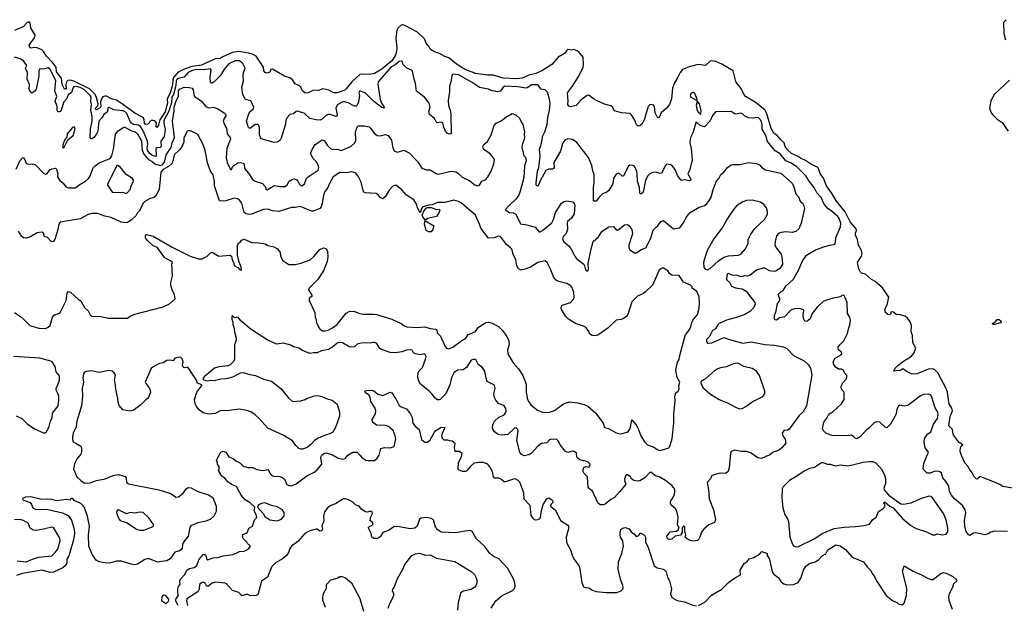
# Model space of a CAD drawing. Extents: x 2087054 to 2277909, y 548907 to 753496.
# Tile 189 of 256: x 2148092 to 2158892, y 639108 to 645525. Entities that reach past the tile are written whole.
import ezdxf

# ---------------------------------------------------------------- set-up
doc = ezdxf.new("R2010")
doc.units = 0

msp = doc.modelspace()

# ---------------------------------------------------------------- linework, layer by layer
at = {"layer": '0CON20XD'}
for points in [[(2158985, 640392), (2158875, 640409), (2158841, 640431), (2158766, 640466), (2158635, 640517), (2158622, 640515), (2158595, 640492), (2158584, 640494), (2158555, 640528), (2158544, 640555), (2158513, 640593), (2158492, 640632), (2158460, 640670), (2158421, 640751), (2158407, 640795), (2158412, 640838), (2158417, 640853), (2158438, 640868), (2158395, 640892), (2158355, 640944), (2158330, 640985), (2158324, 641035), (2158284, 641075), (2158298, 641178), (2158322, 641238), (2158317, 641267), (2158286, 641315), (2158279, 641359), (2158268, 641445), (2158258, 641475), (2158161, 641655), (2158125, 641692), (2158105, 641699), (2158055, 641696), (2157935, 641646), (2157895, 641641), (2157875, 641644), (2157825, 641666), (2157778, 641698), (2157745, 641677), (2157715, 641681), (2157682, 641675), (2157695, 641708), (2157724, 641736), (2157785, 641783), (2157875, 641839), (2157905, 641875), (2157920, 641925), (2157889, 641985), (2157886, 642065), (2157870, 642105), (2157875, 642175), (2157861, 642215), (2157830, 642255), (2157805, 642275), (2157748, 642292), (2157704, 642294), (2157675, 642322), (2157652, 642325), (2157645, 642298), (2157635, 642290), (2157615, 642294), (2157590, 642315), (2157581, 642355), (2157608, 642402), (2157624, 642484), (2157555, 642587), (2157475, 642657), (2157435, 642680), (2157368, 642735), (2157326, 642746), (2157315, 642757), (2157296, 642795), (2157282, 642865), (2157326, 642934), (2157332, 642965), (2157325, 642995), (2157293, 643055), (2157281, 643115), (2157260, 643165), (2157259, 643185), (2157270, 643215), (2157268, 643235), (2157202, 643312), (2157148, 643418), (2157051, 643535), (2156997, 643627), (2156941, 643705), (2156907, 643787), (2156871, 643841), (2156858, 643885), (2156845, 643904), (2156765, 643945), (2156713, 643983), (2156656, 644006), (2156625, 644028), (2156559, 644059), (2156515, 644098), (2156487, 644135), (2156477, 644177), (2156440, 644210), (2156404, 644254), (2156365, 644283), (2156334, 644334), (2156286, 644495), (2156266, 644536), (2156161, 644621), (2156055, 644683), (2156032, 644715), (2156005, 644771), (2155958, 644828), (2155947, 644847), (2155919, 644965), (2155795, 645037), (2155728, 645068), (2155685, 645075), (2155665, 645071), (2155615, 645023), (2155535, 645033), (2155435, 645007), (2155362, 644978), (2155335, 644945), (2155312, 644895), (2155275, 644835), (2155253, 644775), (2155242, 644658), (2155218, 644595), (2155185, 644556), (2155128, 644505), (2155108, 644452), (2155095, 644451), (2155085, 644460), (2155064, 644505), (2155054, 644575), (2155045, 644589), (2155025, 644597), (2155005, 644594), (2154984, 644575), (2154956, 644476), (2154946, 644435), (2154919, 644385), (2154895, 644361), (2154875, 644358), (2154855, 644382), (2154840, 644425), (2154801, 644485), (2154787, 644497), (2154695, 644503), (2154615, 644526), (2154593, 644565), (2154575, 644582), (2154505, 644601), (2154425, 644637), (2154385, 644658), (2154335, 644698), (2154315, 644694), (2154252, 644648), (2154195, 644584), (2154135, 644570), (2154115, 644577), (2154104, 644595), (2154108, 644635), (2154101, 644725), (2154155, 644797), (2154228, 644915), (2154274, 645005), (2154278, 645035), (2154272, 645115), (2154222, 645175), (2154175, 645200), (2154145, 645193), (2154105, 645199), (2154090, 645185), (2154067, 645153), (2153999, 645115), (2153930, 645035), (2153819, 644965), (2153755, 644936), (2153675, 644918), (2153605, 644886), (2153545, 644877), (2153394, 644885), (2153285, 644918), (2153224, 644916), (2153095, 644937), (2153005, 644968), (2152945, 644999), (2152865, 645054), (2152798, 645108), (2152755, 645122), (2152696, 645156), (2152643, 645173), (2152600, 645200), (2152585, 645227), (2152549, 645269), (2152532, 645315), (2152457, 645387), (2152315, 645461), (2152295, 645468), (2152275, 645466), (2152244, 645436), (2152229, 645405), (2152218, 645325), (2152228, 645215), (2152224, 645175), (2152214, 645135), (2152175, 645073), (2152065, 644984), (2151985, 644936), (2151925, 644923), (2151855, 644929), (2151825, 644924), (2151737, 644843), (2151675, 644767), (2151657, 644753), (2151574, 644724), (2151542, 644722), (2151515, 644734), (2151485, 644754), (2151416, 644766), (2151370, 644750), (2151315, 644752), (2151255, 644722), (2151225, 644719), (2151196, 644745), (2151176, 644786), (2151161, 644801), (2151114, 644824), (2151085, 644867), (2151055, 644887), (2150996, 644906), (2150865, 644982), (2150845, 644980), (2150838, 644955), (2150828, 644945), (2150805, 644940), (2150784, 644945), (2150771, 644965), (2150768, 645005), (2150685, 645125), (2150655, 645144), (2150605, 645159), (2150495, 645178), (2150425, 645166), (2150322, 645118), (2150285, 645095), (2150265, 645100), (2150235, 645095), (2150086, 645026), (2149979, 645011), (2149889, 644981), (2149831, 644949), (2149780, 644890), (2149772, 644868), (2149767, 644807), (2149744, 644724), (2149711, 644655), (2149712, 644612), (2149689, 644515), (2149631, 644429), (2149615, 644368), (2149595, 644345), (2149588, 644355), (2149592, 644395), (2149576, 644416), (2149555, 644422), (2149535, 644419), (2149499, 644381), (2149475, 644375), (2149463, 644385), (2149457, 644435), (2149445, 644452), (2149355, 644502), (2149221, 644601), (2149155, 644643), (2149101, 644659), (2149045, 644688), (2149025, 644688), (2149005, 644679), (2148994, 644666), (2148978, 644625), (2148983, 644575), (2148975, 644561), (2148935, 644539), (2148925, 644543), (2148925, 644555), (2148948, 644582), (2148953, 644605), (2148930, 644685), (2148918, 644708), (2148859, 644769), (2148685, 644852), (2148645, 644863), (2148622, 644858), (2148606, 644845), (2148599, 644815), (2148604, 644775), (2148595, 644765), (2148585, 644765), (2148560, 644815), (2148551, 644885), (2148498, 644955), (2148493, 645005), (2148454, 645055), (2148385, 645125), (2148355, 645176), (2148336, 645196), (2148285, 645218), (2148255, 645222), (2148215, 645215), (2148205, 645221), (2148195, 645245), (2148215, 645270), (2148255, 645325), (2148262, 645355), (2148216, 645435), (2148207, 645487), (2148195, 645500), (2148175, 645493), (2148132, 645448), (2148034, 645405)], [(2158911, 645525), (2158884, 645494), (2158886, 645374), (2158906, 645305)], [(2156237, 644325), (2156236, 644375), (2156227, 644407), (2156215, 644431), (2156195, 644448), (2156175, 644453), (2156145, 644447), (2156085, 644450), (2156047, 644467), (2156020, 644495), (2156005, 644500), (2155941, 644491), (2155895, 644518), (2155723, 644517), (2155690, 644475), (2155665, 644418), (2155605, 644350), (2155555, 644367), (2155513, 644407), (2155476, 644285), (2155449, 644235), (2155443, 644175), (2155459, 644115), (2155469, 643991), (2155444, 643885), (2155421, 643835), (2155451, 643785), (2155453, 643765), (2155435, 643760), (2155385, 643769), (2155355, 643763), (2155345, 643770), (2155308, 643818), (2155284, 643875), (2155255, 643916), (2155235, 643934), (2155192, 643942), (2155175, 643928), (2155132, 643845), (2155115, 643839), (2155073, 643853), (2155035, 643851), (2155005, 643837), (2154981, 643815), (2154955, 643765), (2154930, 643635), (2154905, 643614), (2154893, 643623), (2154890, 643685), (2154867, 643755), (2154864, 643835), (2154856, 643875), (2154836, 643916), (2154819, 643929), (2154785, 643932), (2154765, 643916), (2154715, 643810), (2154699, 643809), (2154665, 643842), (2154635, 643833), (2154605, 643790), (2154598, 643725), (2154556, 643654), (2154532, 643635), (2154485, 643616), (2154452, 643585), (2154415, 643537), (2154395, 643537), (2154386, 643546), (2154386, 643684), (2154394, 643744), (2154394, 643795), (2154392, 643825), (2154378, 643868), (2154368, 643928), (2154333, 644015), (2154205, 644178), (2154155, 644214), (2154105, 644221), (2154070, 644205), (2154045, 644167), (2154024, 644085), (2153951, 643959), (2153954, 643906), (2153949, 643895), (2153935, 643887), (2153894, 643886), (2153865, 643871), (2153801, 643759), (2153785, 643718), (2153775, 643704), (2153765, 643702), (2153757, 643715), (2153756, 643734), (2153772, 643865), (2153788, 643905), (2153800, 644025), (2153792, 644105), (2153810, 644145), (2153823, 644207), (2153828, 644245), (2153852, 644295), (2153877, 644375), (2153885, 644455), (2153905, 644535), (2153912, 644605), (2153905, 644655), (2153881, 644731), (2153855, 644756), (2153813, 644763), (2153775, 644811), (2153705, 644811), (2153665, 644781), (2153645, 644776), (2153555, 644790), (2153415, 644796), (2153397, 644785), (2153365, 644743), (2153335, 644733), (2153275, 644745), (2153233, 644763), (2153135, 644782), (2153063, 644833), (2152905, 644922), (2152845, 644929), (2152831, 644915), (2152827, 644885), (2152823, 644845), (2152806, 644795), (2152806, 644735), (2152791, 644641), (2152794, 644585), (2152814, 644535), (2152821, 644495), (2152824, 644285), (2152817, 644273), (2152805, 644270), (2152785, 644279), (2152764, 644304), (2152746, 644345), (2152734, 644394), (2152715, 644401), (2152672, 644395), (2152660, 644405), (2152641, 644441), (2152586, 644486), (2152581, 644515), (2152593, 644567), (2152582, 644612), (2152535, 644671), (2152445, 644742), (2152434, 644825), (2152418, 644875), (2152401, 644961), (2152391, 644971), (2152338, 644995), (2152300, 645035), (2152292, 645065), (2152285, 645070), (2152255, 645066), (2152210, 645030), (2152165, 645005), (2152075, 644901), (2152025, 644845), (2152020, 644815), (2152046, 644655), (2152061, 644611), (2152088, 644575), (2152090, 644555), (2152065, 644563), (2151975, 644629), (2151885, 644721), (2151825, 644744), (2151813, 644725), (2151818, 644695), (2151810, 644625), (2151793, 644587), (2151782, 644578), (2151765, 644576), (2151695, 644615), (2151655, 644626), (2151635, 644624), (2151595, 644605), (2151575, 644588), (2151561, 644555), (2151576, 644484), (2151575, 644472), (2151565, 644466), (2151497, 644487), (2151475, 644487), (2151445, 644473), (2151405, 644431), (2151385, 644426), (2151345, 644428), (2151275, 644442), (2151211, 644501), (2151172, 644512), (2151145, 644522), (2151125, 644520), (2151095, 644495), (2151055, 644485), (2151026, 644455), (2151012, 644425), (2151008, 644382), (2150962, 644228), (2150949, 644205), (2150930, 644190), (2150912, 644182), (2150885, 644181), (2150740, 644220), (2150721, 644265), (2150721, 644345), (2150714, 644365), (2150705, 644376), (2150675, 644378), (2150615, 644334), (2150602, 644345), (2150579, 644415), (2150606, 644495), (2150625, 644522), (2150654, 644545), (2150659, 644565), (2150627, 644635), (2150570, 644650), (2150541, 644705), (2150530, 644785), (2150546, 644855), (2150543, 644905), (2150548, 644945), (2150564, 644995), (2150541, 645045), (2150504, 645074), (2150455, 645075), (2150385, 645042), (2150332, 644975), (2150296, 644915), (2150225, 644844), (2150205, 644831), (2150195, 644831), (2150185, 644845), (2150182, 644892), (2150194, 644974), (2150185, 644986), (2150104, 644976), (2150035, 644978), (2149985, 644967), (2149940, 644945), (2149896, 644895), (2149835, 644880), (2149815, 644869), (2149809, 644855), (2149805, 644805), (2149779, 644705), (2149763, 644675), (2149756, 644615), (2149726, 644514), (2149675, 644419), (2149675, 644385), (2149688, 644325), (2149676, 644246), (2149640, 644195), (2149644, 644135), (2149634, 644126), (2149595, 644121), (2149587, 644113), (2149591, 644029), (2149584, 644026), (2149545, 644037), (2149515, 644064), (2149494, 644095), (2149489, 644115), (2149499, 644165), (2149496, 644195), (2149448, 644308), (2149416, 644356), (2149395, 644369), (2149345, 644377), (2149320, 644390), (2149305, 644409), (2149267, 644497), (2149245, 644519), (2149225, 644528), (2149125, 644537), (2149075, 644564), (2149065, 644564), (2149058, 644555), (2149056, 644515), (2149015, 644485), (2148992, 644448), (2148962, 644415), (2148949, 644305), (2148933, 644267), (2148906, 644234), (2148885, 644220), (2148875, 644221), (2148866, 644235), (2148870, 644325), (2148889, 644415), (2148889, 644465), (2148873, 644535), (2148880, 644595), (2148873, 644633), (2148876, 644675), (2148865, 644695), (2148803, 644755), (2148755, 644784), (2148715, 644794), (2148685, 644788), (2148675, 644775), (2148661, 644729), (2148625, 644701), (2148610, 644660), (2148575, 644625), (2148547, 644533), (2148535, 644520), (2148515, 644512), (2148503, 644533), (2148505, 644575), (2148481, 644635), (2148499, 644685), (2148478, 644745), (2148489, 644855), (2148431, 644975), (2148405, 644998), (2148355, 644984), (2148315, 644988), (2148302, 644965), (2148301, 644911), (2148273, 644765), (2148258, 644742), (2148225, 644720), (2148215, 644726), (2148195, 644760), (2148199, 644815), (2148174, 644875), (2148178, 644945), (2148155, 644995), (2148171, 645025), (2148134, 645075), (2148096, 645095), (2148035, 645113)], [(2158948, 644862), (2158785, 644709), (2158744, 644636), (2158730, 644555), (2158748, 644505), (2158765, 644481), (2158814, 644435), (2158868, 644398), (2158935, 644303)], [(2148054, 643886), (2148095, 643978), (2148125, 644010), (2148135, 644010), (2148146, 643996), (2148165, 643952), (2148185, 643942), (2148235, 643947), (2148266, 643936), (2148355, 643842), (2148375, 643832), (2148390, 643835), (2148427, 643883), (2148445, 643892), (2148485, 643900), (2148497, 643887), (2148510, 643835), (2148509, 643805), (2148518, 643785), (2148533, 643763), (2148569, 643735), (2148599, 643695), (2148625, 643684), (2148705, 643684), (2148715, 643689), (2148745, 643714), (2148815, 643755), (2148846, 643785), (2148867, 643813), (2148899, 643901), (2148920, 643925), (2148965, 643955), (2149075, 644002), (2149092, 644015), (2149103, 644035), (2149123, 644105), (2149145, 644271), (2149173, 644307), (2149235, 644347), (2149245, 644348), (2149311, 644311), (2149360, 644295), (2149384, 644275), (2149427, 644197), (2149435, 644095), (2149455, 644050), (2149505, 643995), (2149545, 643972), (2149575, 643945), (2149635, 643929), (2149655, 643936), (2149680, 643965), (2149700, 644045), (2149755, 644125), (2149765, 644175), (2149789, 644235), (2149767, 644415), (2149786, 644525), (2149785, 644565), (2149807, 644635), (2149835, 644685), (2149835, 644745), (2149845, 644765), (2149895, 644786), (2149953, 644783), (2149983, 644775), (2149995, 644758), (2150002, 644705), (2150011, 644685), (2150083, 644635), (2150134, 644574), (2150165, 644560), (2150220, 644565), (2150265, 644548), (2150335, 644505), (2150354, 644485), (2150355, 644470), (2150331, 644435), (2150326, 644415), (2150345, 644358), (2150359, 644335), (2150369, 644275), (2150401, 644235), (2150405, 644215), (2150364, 644115), (2150357, 644015), (2150369, 643959), (2150403, 643883), (2150415, 643885), (2150431, 643919), (2150485, 643958), (2150515, 643960), (2150544, 643954), (2150553, 643943), (2150558, 643895), (2150601, 643845), (2150647, 643775), (2150675, 643756), (2150755, 643732), (2150786, 643696), (2150796, 643666), (2150805, 643660), (2150885, 643710), (2150954, 643696), (2151005, 643696), (2151025, 643715), (2151047, 643755), (2151083, 643777), (2151105, 643781), (2151132, 643772), (2151145, 643757), (2151158, 643725), (2151175, 643708), (2151188, 643705), (2151215, 643726), (2151240, 643785), (2151255, 643805), (2151368, 643875), (2151374, 643905), (2151363, 643943), (2151348, 643968), (2151312, 644005), (2151289, 644045), (2151286, 644065), (2151299, 644101), (2151334, 644156), (2151405, 644204), (2151415, 644208), (2151435, 644199), (2151465, 644151), (2151505, 644109), (2151525, 644102), (2151575, 644105), (2151617, 644093), (2151725, 644135), (2151769, 644175), (2151779, 644201), (2151776, 644295), (2151796, 644354), (2151805, 644361), (2151875, 644363), (2151925, 644351), (2151945, 644334), (2151980, 644280), (2152015, 644257), (2152046, 644254), (2152106, 644266), (2152135, 644258), (2152171, 644205), (2152186, 644116), (2152204, 644084), (2152236, 644074), (2152305, 644094), (2152365, 644066), (2152455, 643973), (2152505, 643900), (2152555, 643880), (2152595, 643880), (2152659, 643839), (2152683, 643833), (2152824, 643864), (2152875, 643857), (2152905, 643840), (2152945, 643801), (2153031, 643761), (2153085, 643717), (2153115, 643703), (2153135, 643712), (2153162, 643755), (2153206, 643775), (2153225, 643797), (2153265, 643867), (2153292, 643945), (2153300, 643995), (2153255, 644050), (2153180, 644105), (2153172, 644135), (2153185, 644156), (2153225, 644191), (2153265, 644265), (2153296, 644364), (2153319, 644391), (2153375, 644416), (2153423, 644457), (2153495, 644499), (2153535, 644481), (2153575, 644446), (2153591, 644405), (2153611, 644375), (2153630, 644295), (2153624, 644275), (2153628, 644228), (2153603, 644155), (2153599, 644125), (2153623, 644035), (2153639, 644015), (2153647, 643983), (2153629, 643921), (2153622, 643795), (2153583, 643645), (2153566, 643604), (2153533, 643557), (2153455, 643483), (2153422, 643445), (2153425, 643438), (2153465, 643414), (2153508, 643408), (2153534, 643394), (2153585, 643288), (2153655, 643278), (2153745, 643250), (2153795, 643198), (2153825, 643214), (2153930, 643300), (2153949, 643335), (2153969, 643411), (2154034, 643516), (2154065, 643534), (2154095, 643542), (2154159, 643529), (2154175, 643511), (2154180, 643495), (2154175, 643398), (2154145, 643352), (2154101, 643315), (2154097, 643295), (2154102, 643225), (2154085, 643184), (2154056, 643154), (2154047, 643125), (2154061, 643091), (2154116, 643046), (2154138, 643018), (2154169, 642955), (2154184, 642925), (2154205, 642904), (2154280, 642845), (2154289, 642829), (2154298, 642785), (2154315, 642772), (2154325, 642774), (2154333, 642787), (2154329, 642855), (2154359, 643015), (2154384, 643094), (2154441, 643145), (2154476, 643204), (2154535, 643246), (2154555, 643256), (2154605, 643258), (2154634, 643224), (2154655, 643221), (2154725, 643279), (2154755, 643282), (2154775, 643271), (2154806, 643226), (2154813, 643177), (2154774, 643055), (2154772, 643025), (2154784, 643004), (2154835, 642970), (2154855, 642970), (2154914, 643006), (2154960, 643025), (2155015, 643133), (2155042, 643218), (2155075, 643251), (2155091, 643265), (2155125, 643313), (2155155, 643323), (2155262, 643235), (2155334, 643246), (2155371, 643295), (2155410, 643370), (2155448, 643412), (2155545, 643472), (2155595, 643484), (2155624, 643505), (2155656, 643545), (2155675, 643580), (2155697, 643663), (2155734, 643755), (2155759, 643785), (2155782, 643828), (2155814, 643856), (2155855, 643907), (2155895, 643933), (2155915, 643939), (2155995, 643940), (2156085, 643962), (2156175, 643951), (2156205, 643936), (2156234, 643905), (2156271, 643881), (2156442, 643845), (2156566, 643735), (2156585, 643695), (2156606, 643616), (2156636, 643585), (2156653, 643535), (2156677, 643515), (2156694, 643485), (2156701, 643455), (2156662, 643295), (2156638, 643232), (2156606, 643204), (2156566, 643194), (2156495, 643199), (2156445, 643194), (2156415, 643182), (2156395, 643157), (2156378, 643095), (2156376, 643055), (2156392, 643022), (2156444, 642955), (2156453, 642923), (2156458, 642845), (2156435, 642801), (2156385, 642771), (2156355, 642766), (2156315, 642774), (2156265, 642802), (2156245, 642802), (2156175, 642781), (2156103, 642727)], [(2155565, 644490), (2155566, 644525), (2155549, 644605), (2155520, 644640), (2155522, 644655), (2155498, 644715), (2155485, 644728), (2155475, 644728), (2155453, 644715), (2155447, 644695), (2155453, 644675), (2155520, 644640), (2155522, 644625), (2155512, 644585), (2155518, 644545), (2155535, 644511), (2155565, 644490)], [(2154715, 642252), (2154689, 642241), (2154635, 642231), (2154543, 642145), (2154435, 642070), (2154405, 642060), (2154370, 642065), (2154344, 642084), (2154337, 642105), (2154302, 642152), (2154277, 642167), (2154187, 642197), (2154113, 642243), (2154084, 642274), (2154035, 642350), (2154032, 642375), (2154044, 642396), (2154133, 642427), (2154169, 642465), (2154174, 642485), (2154171, 642535), (2154149, 642595), (2154138, 642608), (2154095, 642634), (2154005, 642655), (2153975, 642672), (2153952, 642702), (2153915, 642792), (2153878, 642865), (2153855, 642882), (2153775, 642863), (2153695, 642815), (2153635, 642790), (2153589, 642779), (2153564, 642795), (2153547, 642827), (2153535, 642895), (2153504, 642955), (2153489, 643009), (2153477, 643027), (2153431, 643061), (2153375, 643139), (2153361, 643151), (2153345, 643154), (2153295, 643134), (2153235, 643130), (2153149, 643239), (2153136, 643286), (2153092, 643385), (2152935, 643519), (2152905, 643534), (2152855, 643547), (2152755, 643521), (2152675, 643523), (2152615, 643497), (2152585, 643494), (2152516, 643475), (2152500, 643455), (2152485, 643410), (2152455, 643464), (2152444, 643504), (2152415, 643552), (2152335, 643603), (2152285, 643661), (2152225, 643709), (2152205, 643710), (2152183, 643697), (2152144, 643656), (2152100, 643585), (2152075, 643563), (2152045, 643577), (2152023, 643605), (2152002, 643622), (2151885, 643628), (2151867, 643637), (2151858, 643655), (2151839, 643745), (2151805, 643812), (2151775, 643846), (2151735, 643858), (2151674, 643846), (2151605, 643850), (2151529, 643805), (2151486, 643724), (2151471, 643685), (2151434, 643635), (2151423, 643597), (2151411, 643515), (2151398, 643475), (2151385, 643458), (2151315, 643426), (2151295, 643426), (2151169, 643479), (2151115, 643468), (2151075, 643469), (2150935, 643425), (2150865, 643429), (2150815, 643450), (2150765, 643446), (2150635, 643394), (2150605, 643391), (2150575, 643398), (2150555, 643414), (2150530, 643515), (2150505, 643549), (2150485, 643563), (2150445, 643570), (2150355, 643540), (2150305, 643535), (2150285, 643542), (2150230, 643705), (2150228, 643755), (2150214, 643825), (2150186, 643866), (2150151, 643955), (2150125, 644095), (2150101, 644165), (2150045, 644267), (2149965, 644307), (2149945, 644309), (2149928, 644302), (2149892, 644228), (2149891, 644185), (2149879, 644145), (2149849, 644101), (2149788, 644045), (2149772, 643975), (2149759, 643945), (2149725, 643915), (2149667, 643885), (2149639, 643855), (2149621, 643665), (2149585, 643594), (2149564, 643575), (2149518, 643562), (2149465, 643534), (2149448, 643515), (2149405, 643430), (2149381, 643405), (2149365, 643375), (2149315, 643327), (2149275, 643302), (2149255, 643298), (2149205, 643308), (2149095, 643356), (2149025, 643373), (2148945, 643402), (2148885, 643402), (2148845, 643390), (2148757, 643343), (2148535, 643307), (2148520, 643285), (2148511, 643225), (2148477, 643115), (2148455, 643092), (2148435, 643098), (2148395, 643142), (2148365, 643147), (2148352, 643185), (2148335, 643197), (2148285, 643191), (2148205, 643142), (2148165, 643130), (2148135, 643136), (2148115, 643149), (2148079, 643208)], [(2148575, 644120), (2148621, 644209), (2148680, 644255), (2148702, 644325), (2148695, 644350), (2148670, 644345), (2148614, 644275), (2148609, 644241), (2148583, 644205), (2148568, 644165), (2148562, 644125), (2148575, 644120)], [(2158926, 639916), (2158785, 639919), (2158745, 639910), (2158715, 639891), (2158679, 639881), (2158575, 639901), (2158555, 639897), (2158515, 639874), (2158499, 639879), (2158475, 639918), (2158459, 639975), (2158456, 640036), (2158469, 640125), (2158464, 640155), (2158435, 640200), (2158347, 640275), (2158312, 640315), (2158290, 640355), (2158283, 640415), (2158255, 640461), (2158218, 640505), (2158202, 640555), (2158185, 640572), (2158155, 640578), (2158124, 640576), (2158077, 640557), (2158047, 640557), (2158001, 640601), (2158010, 640665), (2158062, 640785), (2158024, 640835), (2158014, 640895), (2158016, 640935), (2158051, 640985), (2158085, 641009), (2158117, 641093), (2158158, 641155), (2158168, 641195), (2158164, 641224), (2158133, 641273), (2158095, 641400), (2158084, 641414), (2158065, 641422), (2158005, 641419), (2157972, 641405), (2157835, 641296), (2157795, 641292), (2157745, 641300), (2157730, 641290), (2157713, 641257), (2157704, 641205), (2157692, 641178), (2157645, 641094), (2157605, 641053), (2157585, 641060), (2157525, 641116), (2157485, 641118), (2157465, 641108), (2157402, 641045), (2157375, 641028), (2157312, 640955), (2157275, 640933), (2157255, 640938), (2157238, 640958), (2157215, 640971), (2157175, 640966), (2157005, 640969), (2156940, 640990), (2156905, 641022), (2156898, 641045), (2156911, 641115), (2156945, 641157), (2156968, 641202), (2157011, 641229), (2157105, 641316), (2157134, 641365), (2157134, 641444), (2157108, 641478), (2157103, 641505), (2157118, 641542), (2157159, 641585), (2157169, 641619), (2157159, 641639), (2157140, 641655), (2157127, 641685), (2157105, 641696), (2157075, 641696), (2157046, 641715), (2157022, 641745), (2157014, 641775), (2157035, 641817), (2157087, 641845), (2157109, 641865), (2157105, 641882), (2157075, 641907), (2157071, 641935), (2157088, 641962), (2157133, 642005), (2157173, 642087), (2157182, 642135), (2157203, 642195), (2157206, 642235), (2157198, 642265), (2157172, 642305), (2157170, 642425), (2157135, 642502), (2157115, 642508), (2157098, 642492), (2157076, 642484), (2157015, 642473), (2156932, 642448), (2156905, 642436), (2156839, 642375), (2156786, 642305), (2156761, 642249), (2156725, 642218), (2156705, 642220), (2156690, 642250), (2156686, 642294), (2156692, 642335), (2156688, 642345), (2156645, 642359), (2156595, 642358), (2156553, 642345), (2156480, 642270), (2156425, 642259), (2156395, 642234), (2156375, 642238), (2156370, 642255), (2156371, 642285), (2156390, 642335), (2156403, 642415), (2156430, 642445), (2156430, 642465), (2156412, 642515), (2156443, 642545), (2156465, 642556), (2156496, 642605), (2156578, 642682), (2156642, 642795), (2156675, 642875), (2156724, 642945), (2156822, 643005), (2156914, 643036), (2156975, 643056), (2157019, 643061), (2157035, 643070), (2157048, 643145), (2157095, 643255), (2157098, 643295), (2157082, 643345), (2157065, 643369), (2157009, 643419), (2156958, 643455), (2156915, 643505), (2156882, 643575), (2156837, 643627), (2156806, 643686), (2156751, 643755), (2156714, 643815), (2156612, 643915), (2156545, 643957), (2156495, 643978), (2156433, 644055), (2156379, 644089), (2156359, 644109), (2156295, 644192), (2156275, 644255), (2156237, 644325)], [(2149255, 643620), (2149225, 643632), (2149195, 643627), (2149115, 643633), (2149059, 643715), (2149058, 643725), (2149164, 643936), (2149185, 643921), (2149251, 643841), (2149317, 643795), (2149338, 643765), (2149335, 643740), (2149309, 643695), (2149305, 643663), (2149265, 643622), (2149255, 643620)], [(2155635, 642783), (2155665, 642798), (2155758, 642882), (2155815, 642922), (2155865, 642937), (2155975, 642944), (2156005, 642961), (2156052, 643015), (2156064, 643036), (2156081, 643075), (2156084, 643115), (2156110, 643175), (2156155, 643238), (2156263, 643335), (2156293, 643395), (2156293, 643425), (2156283, 643465), (2156255, 643499), (2156216, 643526), (2156125, 643548), (2156065, 643544), (2156025, 643530), (2155955, 643486), (2155914, 643435), (2155855, 643347), (2155806, 643255), (2155705, 643125), (2155634, 642996), (2155602, 642905), (2155594, 642864), (2155598, 642815), (2155611, 642791), (2155635, 642783)], [(2152545, 643330), (2152518, 643358), (2152506, 643385), (2152524, 643426), (2152551, 643459), (2152565, 643468), (2152605, 643469), (2152665, 643446), (2152695, 643450), (2152699, 643435), (2152692, 643415), (2152665, 643367), (2152565, 643346), (2152545, 643330)], [(2152575, 643201), (2152550, 643215), (2152534, 643286), (2152535, 643310), (2152545, 643320), (2152635, 643267), (2152625, 643225), (2152605, 643202), (2152575, 643201)], [(2148035, 642317), (2148111, 642265), (2148205, 642174), (2148304, 642144), (2148375, 642140), (2148406, 642155), (2148426, 642175), (2148454, 642265), (2148466, 642284), (2148480, 642295), (2148520, 642305), (2148535, 642318), (2148602, 642448), (2148615, 642530), (2148625, 642547), (2148648, 642538), (2148733, 642463), (2148764, 642444), (2148805, 642373), (2148844, 642335), (2148865, 642291), (2148885, 642278), (2148985, 642272), (2149065, 642256), (2149274, 642256), (2149304, 642276), (2149355, 642298), (2149665, 642377), (2149736, 642413), (2149798, 642465), (2149792, 642512), (2149766, 642566), (2149752, 642618), (2149752, 642645), (2149768, 642718), (2149763, 642845), (2149768, 642865), (2149745, 642884), (2149685, 642916), (2149605, 643024), (2149594, 643034), (2149555, 643049), (2149494, 643104), (2149472, 643135), (2149472, 643158), (2149485, 643170), (2149555, 643153), (2149765, 643032), (2149964, 642934), (2150054, 642904), (2150095, 642903), (2150145, 642929), (2150185, 642970), (2150205, 642979), (2150275, 642933), (2150396, 642946), (2150414, 642934), (2150423, 642895), (2150439, 642869), (2150445, 642832), (2150485, 642808), (2150505, 642788), (2150525, 642780), (2150523, 642815), (2150498, 642868), (2150482, 642945), (2150482, 643055), (2150495, 643080), (2150515, 643092), (2150525, 643108), (2150555, 643119), (2150645, 643081), (2150695, 643083), (2150785, 643069), (2150815, 643051), (2150880, 643035), (2150920, 643015), (2150948, 642975), (2150953, 642935), (2150980, 642885), (2151045, 642844), (2151115, 642842), (2151175, 642856), (2151278, 642895), (2151319, 642931), (2151385, 643007), (2151425, 643026), (2151455, 643018), (2151469, 642985), (2151472, 642925), (2151464, 642875), (2151426, 642775), (2151358, 642675), (2151265, 642579), (2151259, 642565), (2151296, 642505), (2151295, 642492), (2151267, 642475), (2151268, 642448), (2151329, 642315), (2151332, 642265), (2151346, 642235), (2151348, 642205), (2151381, 642141), (2151415, 642116), (2151444, 642114), (2151476, 642123), (2151525, 642149), (2151576, 642185), (2151672, 642308), (2151715, 642333), (2151765, 642328), (2151824, 642304), (2151855, 642299), (2151972, 642298), (2152005, 642294), (2152175, 642242), (2152276, 642196), (2152310, 642170), (2152338, 642158), (2152445, 642151), (2152535, 642161), (2152595, 642142), (2152654, 642135), (2152668, 642125), (2152672, 642095), (2152707, 642057), (2152755, 641951), (2152775, 641926), (2152795, 641919), (2152845, 641936), (2152941, 642009), (2152985, 642034), (2153012, 642075), (2153090, 642105), (2153124, 642155), (2153205, 642206), (2153235, 642210), (2153275, 642201), (2153345, 642163), (2153389, 642119), (2153434, 642055), (2153456, 642005), (2153462, 641965), (2153442, 641905), (2153445, 641865), (2153505, 641766), (2153565, 641701), (2153611, 641625), (2153648, 641532), (2153646, 641445), (2153663, 641365), (2153676, 641336), (2153702, 641302), (2153773, 641245), (2153825, 641224), (2153865, 641220), (2153905, 641226), (2153957, 641243), (2154058, 641315), (2154124, 641336), (2154216, 641326), (2154285, 641310), (2154325, 641292), (2154413, 641215), (2154492, 641105), (2154505, 641057), (2154552, 641045), (2154635, 640998), (2154665, 640990), (2154686, 640986), (2154756, 641004), (2154771, 641015), (2154788, 641045), (2154805, 641140), (2154854, 641084), (2154880, 641035), (2154904, 640964), (2154945, 640898), (2154978, 640865), (2155055, 640837), (2155085, 640815), (2155115, 640806), (2155205, 640830), (2155225, 640848), (2155248, 640935), (2155269, 641105), (2155266, 641205), (2155282, 641348), (2155279, 641395), (2155288, 641435), (2155316, 641454), (2155326, 641475), (2155322, 641512), (2155332, 641555), (2155304, 641605), (2155288, 641685), (2155306, 641774), (2155325, 641802), (2155330, 641830), (2155393, 642065), (2155442, 642135), (2155455, 642162), (2155464, 642206), (2155479, 642235), (2155527, 642295), (2155546, 642365), (2155550, 642415), (2155545, 642490), (2155518, 642545), (2155470, 642585), (2155468, 642598), (2155450, 642615), (2155375, 642648), (2155325, 642722), (2155245, 642727), (2155221, 642745), (2155203, 642775), (2155155, 642802), (2155138, 642802), (2155105, 642781), (2155033, 642617), (2154958, 642542), (2154935, 642526), (2154868, 642495), (2154806, 642435), (2154762, 642295), (2154750, 642275), (2154715, 642252)], [(2156103, 642727), (2156075, 642716), (2156045, 642717), (2156005, 642706), (2155965, 642721), (2155907, 642727), (2155865, 642744), (2155852, 642735), (2155844, 642685), (2155847, 642675), (2155880, 642640), (2155898, 642605), (2155945, 642586), (2156017, 642577), (2156060, 642550), (2156157, 642425), (2156159, 642405), (2156137, 642363), (2156107, 642333), (2156045, 642294), (2155965, 642264), (2155845, 642232), (2155763, 642197), (2155748, 642182), (2155725, 642139), (2155691, 642119), (2155660, 642055), (2155625, 642022), (2155625, 641998), (2155635, 641982), (2155645, 641979), (2155685, 641986), (2155815, 642042), (2155879, 642019), (2156025, 641979), (2156116, 641996), (2156265, 641965), (2156373, 641957), (2156465, 641942), (2156505, 641921), (2156581, 641845), (2156697, 641787), (2156745, 641744), (2156765, 641705), (2156781, 641635), (2156724, 641295), (2156685, 641228), (2156642, 641188), (2156532, 641038), (2156515, 641028), (2156475, 641022), (2156456, 640995), (2156464, 640965), (2156487, 640927), (2156494, 640885), (2156451, 640835), (2156415, 640806), (2156355, 640786), (2156318, 640752), (2156285, 640743), (2156255, 640727), (2156225, 640717), (2156190, 640725), (2156114, 640774), (2156065, 640792), (2156007, 640793), (2155935, 640808), (2155897, 640793), (2155887, 640775), (2155874, 640615), (2155858, 640572), (2155835, 640553), (2155775, 640557), (2155685, 640530), (2155670, 640495), (2155633, 640455), (2155647, 640375), (2155654, 640274), (2155704, 640155), (2155724, 640045), (2155713, 640015), (2155650, 639990), (2155595, 639942), (2155570, 639910), (2155544, 639836), (2155525, 639817), (2155475, 639810), (2155445, 639820), (2155412, 639835), (2155392, 639855), (2155398, 639875), (2155388, 639925), (2155388, 639965), (2155375, 639980), (2155360, 639955), (2155360, 639905), (2155340, 639875), (2155283, 639867), (2155245, 639833), (2155215, 639830), (2155202, 639835), (2155194, 639845), (2155191, 639865), (2155227, 639913), (2155295, 639919), (2155316, 639934), (2155324, 639955), (2155308, 639995), (2155314, 640074), (2155299, 640139), (2155284, 640164), (2155237, 640207), (2155230, 640225), (2155231, 640245), (2155266, 640305), (2155279, 640345), (2155279, 640375), (2155269, 640395), (2155245, 640422), (2155177, 640477), (2155106, 640516), (2155065, 640528), (2155015, 640567), (2154999, 640561), (2154953, 640507), (2154895, 640472), (2154865, 640468), (2154827, 640477), (2154804, 640494), (2154792, 640515), (2154755, 640540), (2154740, 640530), (2154726, 640495), (2154726, 640475), (2154740, 640435), (2154676, 640355), (2154615, 640291), (2154575, 640269), (2154515, 640218), (2154495, 640208), (2154458, 640208), (2154435, 640230), (2154375, 640358), (2154328, 640395), (2154321, 640515), (2154285, 640552), (2154272, 640575), (2154272, 640595), (2154281, 640618), (2154305, 640630), (2154335, 640623), (2154347, 640635), (2154350, 640655), (2154325, 640680), (2154235, 640704), (2154218, 640715), (2154205, 640730), (2154198, 640775), (2154175, 640793), (2154155, 640798), (2154105, 640784), (2154076, 640796), (2154021, 640865), (2154002, 640905), (2153985, 640926), (2153925, 640930), (2153905, 640920), (2153875, 640890), (2153815, 640880), (2153775, 640851), (2153705, 640776), (2153675, 640758), (2153625, 640746), (2153595, 640760), (2153579, 640785), (2153546, 640915), (2153559, 641015), (2153556, 641035), (2153547, 641047), (2153535, 641052), (2153521, 641049), (2153445, 640979), (2153375, 640972), (2153339, 640979), (2153300, 641010), (2153280, 641045), (2153282, 641085), (2153302, 641125), (2153344, 641165), (2153405, 641195), (2153421, 641215), (2153427, 641237), (2153423, 641263), (2153405, 641293), (2153345, 641321), (2153315, 641355), (2153299, 641385), (2153294, 641425), (2153306, 641485), (2153300, 641520), (2153220, 641560), (2153211, 641581), (2153195, 641672), (2153165, 641717), (2153124, 641745), (2153095, 641800), (2153065, 641801), (2153045, 641794), (2152994, 641715), (2152955, 641689), (2152895, 641684), (2152855, 641655), (2152828, 641605), (2152810, 641525), (2152766, 641425), (2152705, 641364), (2152695, 641359), (2152675, 641361), (2152645, 641380), (2152615, 641423), (2152583, 641455), (2152490, 641530), (2152469, 641565), (2152459, 641605), (2152462, 641655), (2152471, 641675), (2152511, 641715), (2152545, 641804), (2152549, 641835), (2152535, 641862), (2152485, 641854), (2152432, 641862), (2152413, 641875), (2152397, 641905), (2152375, 641909), (2152335, 641905), (2152285, 641885), (2152215, 641873), (2152155, 641877), (2152061, 641911), (2152044, 641924), (2152005, 641979), (2151985, 641989), (2151968, 641988), (2151935, 641980), (2151885, 641986), (2151839, 641981), (2151795, 641968), (2151765, 641942), (2151725, 641938), (2151695, 641946), (2151634, 641985), (2151595, 641988), (2151575, 641980), (2151523, 641937), (2151478, 641912), (2151404, 641896), (2151355, 641874), (2151315, 641876), (2151275, 641866), (2151195, 641899), (2151155, 641925), (2151095, 641942), (2151065, 641959), (2150985, 641980), (2150908, 641968), (2150805, 642018), (2150630, 642130), (2150517, 642225), (2150490, 642265), (2150448, 642258), (2150425, 642280), (2150420, 642275), (2150418, 642245), (2150430, 642215), (2150430, 642185), (2150441, 642155), (2150448, 642105), (2150468, 642035), (2150468, 642015), (2150448, 641962), (2150450, 641805), (2150442, 641785), (2150400, 641745), (2150377, 641733), (2150275, 641723), (2150228, 641705), (2150118, 641615), (2150102, 641595), (2150104, 641584), (2150131, 641571), (2150155, 641568), (2150185, 641577), (2150225, 641573), (2150299, 641591), (2150356, 641594), (2150429, 641611), (2150514, 641656), (2150545, 641660), (2150615, 641636), (2150678, 641625), (2150765, 641587), (2150855, 641564), (2150955, 641484), (2151038, 641385), (2151085, 641343), (2151175, 641348), (2151225, 641364), (2151240, 641375), (2151325, 641404), (2151364, 641406), (2151415, 641394), (2151465, 641371), (2151520, 641355), (2151573, 641313), (2151599, 641225), (2151599, 641181), (2151557, 641055), (2151526, 641004), (2151493, 640987), (2151445, 640974), (2151365, 640941), (2151325, 640914), (2151289, 640875), (2151245, 640839), (2151195, 640820), (2151175, 640818), (2151155, 640826), (2151121, 640861), (2151085, 640910), (2150990, 640970), (2150815, 641051), (2150715, 641158), (2150674, 641195), (2150626, 641227), (2150584, 641244), (2150505, 641256), (2150365, 641240), (2150315, 641243), (2150284, 641236), (2150235, 641211), (2150165, 641201), (2150106, 641216), (2150063, 641245), (2150031, 641285), (2150016, 641315), (2150011, 641365), (2150036, 641444), (2150090, 641515), (2150090, 641525), (2150041, 641541), (2150032, 641575), (2149935, 641718), (2149895, 641712), (2149882, 641725), (2149878, 641745), (2149884, 641775), (2149875, 641810), (2149855, 641828), (2149793, 641817), (2149775, 641788), (2149744, 641794), (2149705, 641790), (2149665, 641766), (2149625, 641756), (2149591, 641739), (2149555, 641721), (2149535, 641702), (2149469, 641555), (2149475, 641537), (2149495, 641517), (2149519, 641475), (2149528, 641445), (2149501, 641379), (2149475, 641358), (2149423, 641305), (2149338, 641242), (2149305, 641236), (2149225, 641250), (2149185, 641298), (2149171, 641335), (2149170, 641375), (2149148, 641475), (2149141, 641545), (2149131, 641575), (2149142, 641635), (2149127, 641657), (2149105, 641672), (2149065, 641682), (2148965, 641659), (2148875, 641676), (2148825, 641671), (2148805, 641662), (2148792, 641645), (2148784, 641605), (2148791, 641555), (2148779, 641485), (2148781, 641395), (2148770, 641295), (2148721, 641125), (2148711, 641065), (2148680, 640995), (2148671, 640955), (2148671, 640925), (2148680, 640900), (2148718, 640878), (2148762, 640852), (2148771, 640835), (2148772, 640795), (2148764, 640765), (2148723, 640715), (2148692, 640658), (2148684, 640605), (2148720, 640515), (2148762, 640475), (2148805, 640448), (2148865, 640450), (2148935, 640477), (2149030, 640495), (2149118, 640532), (2149175, 640541), (2149249, 640519), (2149259, 640505), (2149264, 640455), (2149285, 640438), (2149620, 640375), (2149752, 640332), (2149805, 640294), (2149835, 640296), (2149885, 640338), (2149922, 640388), (2149942, 640398), (2149975, 640396), (2150025, 640365), (2150067, 640347), (2150165, 640319), (2150210, 640290), (2150249, 640195), (2150249, 640135), (2150222, 640085), (2150180, 640050), (2150135, 640030), (2150048, 640012), (2149970, 639980), (2149960, 639960), (2149941, 639865), (2149889, 639801), (2149879, 639775), (2149876, 639735), (2149861, 639715), (2149845, 639704), (2149795, 639691), (2149743, 639617), (2149705, 639597), (2149675, 639590), (2149605, 639582), (2149516, 639616), (2149495, 639618), (2149465, 639611), (2149385, 639560), (2149355, 639553), (2149315, 639558), (2149205, 639592), (2149155, 639591), (2149087, 639573), (2149045, 639570), (2148965, 639583), (2148933, 639603), (2148887, 639665), (2148851, 639755), (2148846, 639875), (2148859, 639975), (2148836, 640086), (2148809, 640155), (2148807, 640175), (2148762, 640225), (2148690, 640255), (2148675, 640280), (2148655, 640280), (2148645, 640260), (2148605, 640268), (2148495, 640254), (2148445, 640269), (2148385, 640273), (2148335, 640267), (2148215, 640296), (2148155, 640292), (2148125, 640278), (2148128, 640265), (2148206, 640236), (2148223, 640213), (2148238, 640175), (2148262, 640162)], [(2158785, 642184), (2158770, 642185), (2158760, 642195), (2158794, 642216), (2158815, 642239), (2158835, 642240), (2158852, 642225), (2158858, 642215), (2158850, 642205), (2158785, 642184)], [(2148055, 641184), (2148116, 641156), (2148172, 641102), (2148255, 641043), (2148355, 640997), (2148375, 640998), (2148382, 641005), (2148412, 641055), (2148431, 641129), (2148447, 641163), (2148454, 641215), (2148513, 641295), (2148523, 641355), (2148523, 641395), (2148515, 641423), (2148494, 641465), (2148492, 641485), (2148516, 641535), (2148528, 641575), (2148529, 641609), (2148524, 641625), (2148494, 641665), (2148480, 641725), (2148448, 641775), (2148435, 641784), (2148315, 641818), (2148025, 641834)], [(2155992, 641262), (2156015, 641263), (2156057, 641285), (2156125, 641336), (2156243, 641395), (2156264, 641425), (2156266, 641455), (2156208, 641628), (2156175, 641674), (2156125, 641704), (2156036, 641726), (2155975, 641756), (2155955, 641760), (2155909, 641751), (2155845, 641721), (2155780, 641710), (2155750, 641700), (2155713, 641677), (2155615, 641591), (2155567, 641563), (2155562, 641545), (2155587, 641495), (2155670, 641420), (2155765, 641364), (2155857, 641325), (2155951, 641275), (2155992, 641262)], [(2149831, 639105), (2149804, 639154), (2149804, 639165), (2149809, 639181), (2149836, 639214), (2149826, 639246), (2149828, 639285), (2149835, 639315), (2149851, 639335), (2149849, 639375), (2149855, 639393), (2149905, 639445), (2149926, 639495), (2149955, 639510), (2150005, 639523), (2150036, 639545), (2150056, 639605), (2150105, 639664), (2150132, 639665), (2150145, 639612), (2150155, 639608), (2150175, 639614), (2150215, 639630), (2150265, 639632), (2150325, 639649), (2150435, 639666), (2150505, 639698), (2150555, 639702), (2150600, 639725), (2150622, 639748), (2150620, 639765), (2150605, 639770), (2150590, 639785), (2150585, 639800), (2150545, 639840), (2150538, 639865), (2150540, 639885), (2150586, 639904), (2150606, 639954), (2150647, 639975), (2150669, 640045), (2150695, 640070), (2150687, 640105), (2150666, 640145), (2150670, 640185), (2150622, 640232), (2150564, 640265), (2150523, 640315), (2150470, 640410), (2150415, 640433), (2150375, 640461), (2150342, 640502), (2150311, 640525), (2150272, 640585), (2150282, 640605), (2150282, 640625), (2150263, 640653), (2150262, 640675), (2150252, 640695), (2150253, 640707), (2150300, 640785), (2150325, 640797), (2150355, 640788), (2150386, 640735), (2150435, 640715), (2150463, 640693), (2150508, 640668), (2150543, 640633), (2150568, 640625), (2150595, 640619), (2150650, 640620), (2150695, 640596), (2150755, 640584), (2150816, 640596), (2150835, 640557), (2150855, 640536), (2150875, 640524), (2150945, 640519), (2150975, 640508), (2151001, 640485), (2151019, 640435), (2151045, 640422), (2151075, 640419), (2151125, 640441), (2151242, 640528), (2151323, 640567), (2151355, 640593), (2151408, 640655), (2151395, 640730), (2151405, 640752), (2151435, 640777), (2151455, 640780), (2151525, 640757), (2151585, 640722), (2151645, 640711), (2151663, 640717), (2151691, 640755), (2151745, 640785), (2151795, 640786), (2151825, 640755), (2151845, 640729), (2151890, 640700), (2151915, 640695), (2151985, 640695), (2152015, 640720), (2152036, 640755), (2152054, 640826), (2152093, 640837), (2152155, 640834), (2152200, 640850), (2152218, 640932), (2152212, 640965), (2152187, 641025), (2152139, 641069), (2152105, 641079), (2152005, 641081), (2151962, 641115), (2151958, 641145), (2151996, 641205), (2152000, 641235), (2151990, 641270), (2151943, 641343), (2151938, 641385), (2151925, 641412), (2151887, 641437), (2151878, 641455), (2151897, 641463), (2151956, 641466), (2151978, 641458), (2152022, 641422), (2152075, 641407), (2152155, 641442), (2152175, 641438), (2152222, 641362), (2152255, 641296), (2152275, 641282), (2152335, 641262), (2152378, 641202), (2152399, 641165), (2152404, 641105), (2152430, 641070), (2152475, 641034), (2152500, 640925), (2152535, 640896), (2152565, 640894), (2152595, 640920), (2152641, 641005), (2152658, 641025), (2152715, 641059), (2152756, 641056), (2152725, 640990), (2152720, 640965), (2152725, 640938), (2152745, 640923), (2152785, 640922), (2152803, 640913), (2152835, 640910), (2152850, 640900), (2152864, 640885), (2152859, 640835), (2152867, 640797), (2152915, 640797), (2152941, 640775), (2152934, 640735), (2152902, 640665), (2152898, 640605), (2152902, 640595), (2152945, 640579), (2152985, 640579), (2153000, 640585), (2153049, 640641), (2153082, 640668), (2153125, 640678), (2153175, 640678), (2153218, 640658), (2153254, 640614), (2153273, 640575), (2153286, 640516), (2153305, 640506), (2153345, 640504), (2153380, 640485), (2153406, 640466), (2153425, 640463), (2153525, 640496), (2153555, 640481), (2153575, 640461), (2153620, 640345), (2153621, 640275), (2153689, 640205), (2153699, 640095), (2153716, 640065), (2153735, 640050), (2153755, 640044), (2153775, 640047), (2153794, 640056), (2153805, 640072), (2153816, 640145), (2153835, 640212), (2153874, 640276), (2153895, 640287), (2153925, 640269), (2153936, 640255), (2153939, 640235), (2153920, 640215), (2153913, 640195), (2153970, 640150), (2154025, 640037), (2154106, 639986), (2154113, 639975), (2154111, 639945), (2154088, 639855), (2154090, 639805), (2154100, 639775), (2154135, 639715), (2154154, 639646), (2154176, 639605), (2154224, 639545), (2154233, 639525), (2154258, 639358), (2154275, 639312), (2154293, 639303), (2154335, 639298), (2154375, 639274), (2154415, 639261), (2154525, 639248), (2154645, 639250), (2154695, 639272), (2154707, 639285), (2154710, 639305), (2154708, 639325), (2154681, 639395), (2154658, 639505), (2154661, 639585), (2154696, 639675), (2154714, 639755), (2154707, 639815), (2154683, 639855), (2154678, 639875), (2154677, 639905), (2154685, 639938), (2154705, 639952), (2154735, 639962), (2154776, 639946), (2154798, 639915), (2154836, 639886), (2154855, 639862), (2154875, 639868), (2154892, 639885), (2154895, 639900), (2154905, 639900), (2154945, 639878), (2154956, 639855), (2154956, 639805), (2154985, 639743), (2155050, 639540), (2155085, 639519), (2155155, 639503), (2155184, 639475), (2155198, 639415), (2155218, 639375), (2155237, 639305), (2155240, 639285), (2155230, 639235), (2155245, 639192), (2155305, 639160), (2155385, 639147), (2155475, 639109), (2155515, 639102)], [(2156605, 639749), (2156635, 639754), (2156815, 639839), (2156895, 639895), (2157025, 639951), (2157135, 639966), (2157259, 639971), (2157356, 639984), (2157412, 639998), (2157446, 640045), (2157486, 640074), (2157513, 640135), (2157560, 640165), (2157578, 640185), (2157582, 640195), (2157580, 640215), (2157570, 640225), (2157575, 640240), (2157585, 640240), (2157635, 640193), (2157672, 640175), (2157780, 640055), (2157865, 639981), (2157925, 639951), (2158037, 639915), (2158105, 639882), (2158135, 639882), (2158155, 639890), (2158215, 639879), (2158255, 639886), (2158274, 639915), (2158274, 639955), (2158253, 640045), (2158225, 640114), (2158104, 640285), (2158085, 640299), (2158065, 640304), (2157974, 640275), (2157865, 640227), (2157785, 640212), (2157757, 640217), (2157639, 640299), (2157579, 640375), (2157573, 640397), (2157594, 640445), (2157592, 640495), (2157583, 640535), (2157549, 640595), (2157485, 640666), (2157455, 640680), (2157415, 640682), (2157345, 640673), (2157241, 640649), (2157175, 640632), (2157095, 640642), (2157045, 640631), (2156985, 640652), (2156955, 640651), (2156905, 640670), (2156885, 640668), (2156810, 640620), (2156754, 640606), (2156695, 640577), (2156618, 640522), (2156536, 640475), (2156465, 640408), (2156456, 640384), (2156453, 640285), (2156464, 640175), (2156486, 640105), (2156515, 640055), (2156526, 640025), (2156538, 639858), (2156564, 639785), (2156581, 639761), (2156605, 639749)], [(2153262, 639075), (2153315, 639156), (2153385, 639215), (2153498, 639272), (2153524, 639295), (2153528, 639328), (2153515, 639383), (2153445, 639511), (2153349, 639619), (2153285, 639646), (2153248, 639675), (2153195, 639754), (2153099, 639839), (2153057, 639917), (2153035, 639927), (2152980, 639920), (2152875, 639904), (2152715, 639910), (2152679, 639935), (2152652, 639965), (2152633, 640043), (2152605, 640060), (2152555, 640070), (2152495, 640062), (2152477, 640053), (2152451, 639975), (2152425, 639954), (2152375, 639947), (2152235, 639970), (2152195, 639968), (2152145, 639931), (2152075, 639907), (2152049, 639861), (2152033, 639847), (2152015, 639841), (2151975, 639842), (2151954, 639855), (2151946, 639896), (2151918, 639955), (2151920, 639965), (2151970, 639995), (2151963, 640015), (2151937, 640037), (2151944, 640076), (2151962, 640115), (2151957, 640127), (2151945, 640138), (2151905, 640130), (2151885, 640133), (2151845, 640159), (2151815, 640196), (2151775, 640209), (2151745, 640239), (2151705, 640259), (2151665, 640274), (2151645, 640274), (2151555, 640219), (2151505, 640200), (2151471, 640179), (2151436, 640134), (2151426, 640085), (2151428, 640035), (2151408, 639975), (2151413, 639945), (2151407, 639923), (2151385, 639919), (2151355, 639943), (2151345, 639944), (2151275, 639925), (2151219, 639895), (2151142, 639808), (2151074, 639756), (2151055, 639731), (2151040, 639685), (2151020, 639655), (2150975, 639618), (2150898, 639575), (2150857, 639535), (2150812, 639418), (2150745, 639372), (2150705, 639222), (2150686, 639214), (2150625, 639211), (2150593, 639227), (2150575, 639227), (2150545, 639214), (2150525, 639217), (2150495, 639247), (2150425, 639270), (2150362, 639342), (2150345, 639352), (2150245, 639362), (2150205, 639349), (2150155, 639313), (2150141, 639321), (2150125, 639352), (2150105, 639360), (2150095, 639358), (2150064, 639335), (2150061, 639285), (2150046, 639254), (2149925, 639180), (2149923, 639157), (2149933, 639107)], [(2150915, 640032), (2150965, 640051), (2150993, 640087), (2150994, 640125), (2150975, 640156), (2150915, 640186), (2150855, 640201), (2150785, 640230), (2150740, 640225), (2150707, 640203), (2150702, 640185), (2150764, 640114), (2150783, 640083), (2150835, 640046), (2150915, 640032)], [(2148262, 640162), (2148325, 640157), (2148385, 640161), (2148561, 640121), (2148624, 640094), (2148662, 640042), (2148691, 639941), (2148695, 639895), (2148683, 639827), (2148644, 639686), (2148631, 639649), (2148610, 639615), (2148611, 639569), (2148595, 639543), (2148565, 639518), (2148465, 639473), (2148425, 639468), (2148335, 639493), (2148123, 639457), (2148056, 639435)], [(2149415, 639930), (2149455, 639933), (2149558, 639972), (2149560, 639995), (2149508, 640065), (2149448, 640125), (2149405, 640130), (2149355, 640119), (2149305, 640124), (2149265, 640112), (2149175, 640153), (2149158, 640145), (2149154, 640125), (2149164, 640094), (2149180, 640055), (2149195, 640038), (2149271, 640011), (2149375, 639943), (2149415, 639930)], [(2148065, 639595), (2148165, 639585), (2148233, 639615), (2148298, 639635), (2148445, 639651), (2148482, 639685), (2148512, 639725), (2148536, 639815), (2148532, 639845), (2148465, 639960), (2148445, 639966), (2148354, 639944), (2148275, 639929), (2148242, 639932), (2148208, 639955), (2148185, 640009), (2148135, 640038), (2148095, 640049), (2148035, 640044)], [(2155538, 639105), (2155607, 639143), (2155682, 639218), (2155795, 639286), (2155865, 639358), (2155945, 639414), (2155999, 639441), (2155993, 639495), (2156038, 639565), (2156073, 639587), (2156095, 639618), (2156145, 639632), (2156205, 639668), (2156233, 639697), (2156292, 639675), (2156290, 639655), (2156316, 639615), (2156347, 639475), (2156362, 639452), (2156415, 639410), (2156446, 639366), (2156475, 639345), (2156505, 639334), (2156580, 639335), (2156632, 639358), (2156659, 639405), (2156689, 639495), (2156714, 639536), (2156755, 639566), (2156819, 639585), (2156855, 639607), (2156895, 639649), (2156936, 639674), (2156955, 639717), (2157045, 639770), (2157091, 639761), (2157151, 639721), (2157224, 639634), (2157348, 639585), (2157388, 639528), (2157429, 639489), (2157444, 639455), (2157473, 639415), (2157489, 639375), (2157597, 639215), (2157665, 639159), (2157720, 639135), (2157735, 639120), (2157765, 639118), (2157782, 639118), (2157795, 639130), (2157820, 639215), (2157824, 639295), (2157777, 639483), (2157795, 639540), (2157891, 639481), (2157990, 639440), (2158055, 639403), (2158105, 639388), (2158195, 639457), (2158225, 639466), (2158255, 639459), (2158327, 639425), (2158360, 639395), (2158370, 639375), (2158335, 639343), (2158324, 639305), (2158286, 639235), (2158279, 639205), (2158284, 639165), (2158320, 639065)], [(2152134, 639075), (2152153, 639127), (2152197, 639213), (2152197, 639235), (2152181, 639265), (2152184, 639285), (2152198, 639305), (2152235, 639402), (2152296, 639505), (2152316, 639555), (2152395, 639654), (2152435, 639672), (2152475, 639678), (2152545, 639656), (2152595, 639660), (2152664, 639624), (2152865, 639589), (2153045, 639477), (2153080, 639445), (2153099, 639409), (2153107, 639385), (2153107, 639355), (2153095, 639322), (2153083, 639307), (2153045, 639282), (2152956, 639264), (2152929, 639241), (2152923, 639227), (2152902, 639135), (2152893, 639055)], [(2151448, 639085), (2151417, 639165), (2151416, 639195), (2151425, 639238), (2151458, 639295), (2151457, 639335), (2151505, 639387), (2151575, 639404), (2151605, 639424), (2151625, 639424), (2151665, 639410), (2151732, 639355), (2151823, 639183), (2151862, 639045)], [(2149695, 639123), (2149650, 639155), (2149655, 639200), (2149675, 639222), (2149689, 639219), (2149724, 639175), (2149724, 639155), (2149695, 639123)]]:
    msp.add_lwpolyline(points, dxfattribs=at)

doc.saveas('drawing.dxf')
